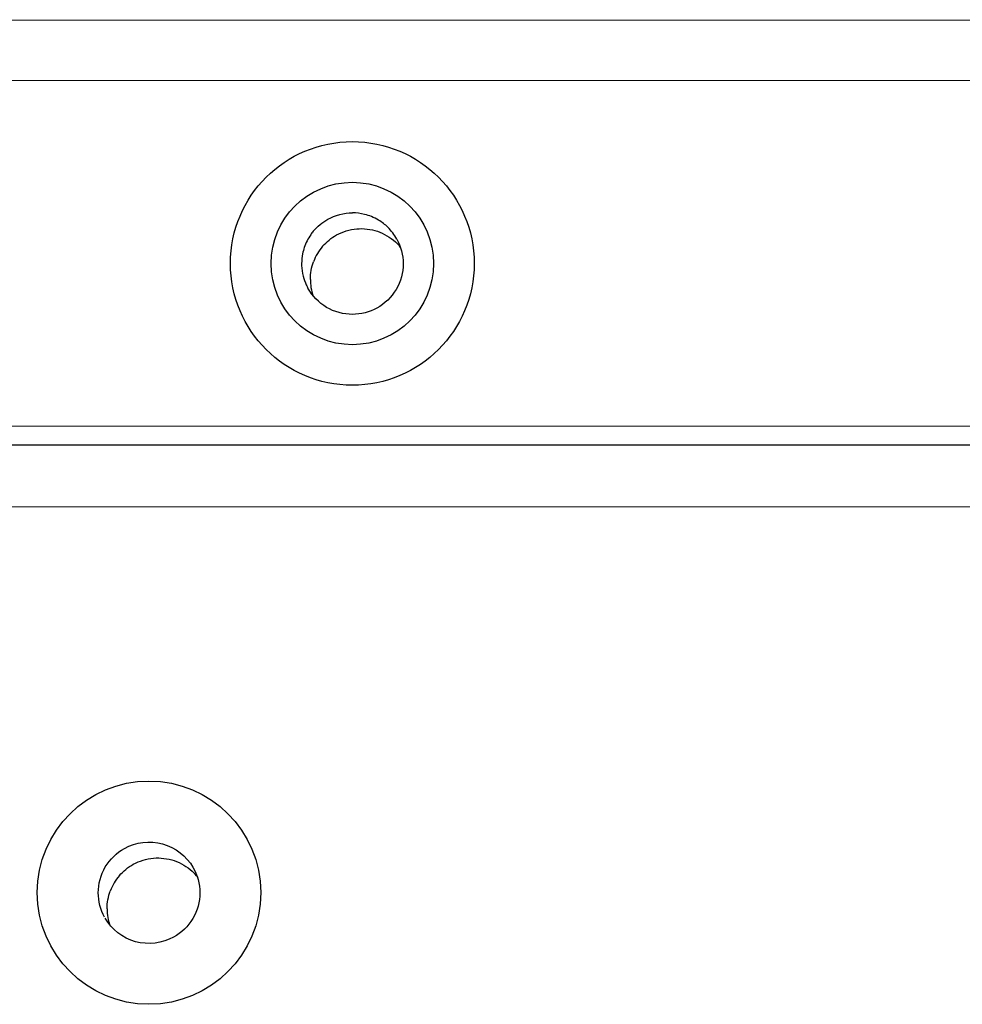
# Model space of a CAD drawing. Header units: inches. Extents: x 0 to 17, y 0 to 11.
# Tile 44 of 47: x 11.932 to 12.388, y 3.986 to 4.463. Entities that reach past the tile are written whole.
import ezdxf

# ---------------------------------------------------------------- set-up
doc = ezdxf.new("R2010")
doc.units = ezdxf.units.IN
doc.header["$LTSCALE"] = 0.935
doc.header["$MEASUREMENT"] = 0
doc.layers.get('0').update_dxf_attribs({"linetype": 'CONTINUOUS'})

msp = doc.modelspace()

# ---------------------------------------------------------------- linework, layer by layer
at = {"color": 7, "linetype": 'CONTINUOUS'}
for p, q in [((11.6404812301, 4.4632774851), (15.6910831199, 4.4621588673)), ((15.6910445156, 4.432719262), (11.6404426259, 4.4338378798)), ((11.6600592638, 4.2666961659), (15.6713349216, 4.2655884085)), ((11.6404102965, 4.2575214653), (15.6693128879, 4.2564088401)), ((15.6889509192, 4.2262573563), (11.6403852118, 4.2273754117))]:
    msp.add_line(p, q, dxfattribs=at)
for centre, radius in [((12.0926739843, 4.3452334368), 0.0589939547), ((12.0926928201, 4.3451952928), 0.0393293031), ((11.9942701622, 4.0404768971), 0.0540735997)]:
    msp.add_circle(centre, radius, dxfattribs=at)
for centre, radius, start, end in [((12.0926949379, 4.3449956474), 0.0247132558, 76.0690683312, 89.9158220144), ((12.092724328, 4.3450606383), 0.0246431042, 67.9763272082, 76.0990122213), ((12.0927732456, 4.3452323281), 0.0244656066, 58.940487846, 67.9317519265), ((12.0926490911, 4.345029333), 0.0247035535, 45.7380915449, 58.9367217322), ((12.0927586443, 4.3451183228), 0.0246144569, 145.2435571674, 161.3131014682), ((12.0926286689, 4.3451949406), 0.0244639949, 140.3215941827, 145.2174439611), ((12.0926027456, 4.3450378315), 0.0247298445, 28.9685250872, 45.6474508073), ((12.096983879, 4.3375383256), 0.0245195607, 39.0178214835, 47.6322478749), ((12.0927885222, 4.3451101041), 0.0246430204, 168.6970382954, 179.9379334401), ((12.0929119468, 4.3450962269), 0.0247667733, 161.3783082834, 168.7215205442), ((12.0970245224, 4.3374489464), 0.0246750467, 139.351080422, 159.5544880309), ((12.092260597, 4.3451309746), 0.0241150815, 179.9861616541, 182.0501787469), ((12.0929325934, 4.3451727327), 0.0247881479, 182.0910696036, 194.3457783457), ((12.0927101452, 4.345105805), 0.0245560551, 194.3230895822, 204.7768172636), ((12.0926227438, 4.3450846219), 0.0244678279, 204.8175516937, 208.9399781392), ((12.096843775, 4.3375154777), 0.0244824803, 180.0232120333, 189.2504226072), ((12.097279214, 4.3375770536), 0.0249221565, 189.2292222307, 199.2986597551), ((11.9986485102, 4.0326541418), 0.0246750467, 139.3510804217, 159.5544880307), ((11.9985856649, 4.0327224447), 0.0245500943, 37.7804544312, 47.6271122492), ((11.9985153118, 4.0327236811), 0.0245300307, 180.0301926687, 190.1669829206), ((11.9989104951, 4.0327834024), 0.0249295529, 190.1417630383, 198.0129506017)]:
    msp.add_arc(centre, radius, start, end, dxfattribs=at)
for points in [[(12.0808391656, 4.3666442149), (12.0844222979, 4.3686236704), (12.0886377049, 4.369710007), (12.0927312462, 4.3697088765)], [(12.0738001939, 4.3608146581), (12.075745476, 4.3631592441), (12.0781725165, 4.3651710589), (12.0808391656, 4.3666442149)], [(12.0783031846, 4.3535228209), (12.0801958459, 4.3557210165), (12.0825158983, 4.3576103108), (12.0850549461, 4.3590129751)], [(12.0850549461, 4.3590129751), (12.0880274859, 4.3606551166), (12.0914171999, 4.3616856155), (12.0948000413, 4.3619839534)], [(12.0948000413, 4.3619839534), (12.0981546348, 4.3622798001), (12.1016416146, 4.3618588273), (12.1048304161, 4.3607760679)], [(12.1048304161, 4.3607760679), (12.1080106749, 4.3596962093), (12.1110251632, 4.3579167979), (12.1135072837, 4.3556542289)], [(12.114238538, 4.3570152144), (12.1162192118, 4.3534327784), (12.1173044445, 4.3492167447), (12.1173033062, 4.3451232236)], [(12.0723612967, 4.3375055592), (12.0723621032, 4.3404057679), (12.0728945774, 4.3433494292), (12.0739038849, 4.3460683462)], [(12.1046096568, 4.3236158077), (12.1010265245, 4.3216363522), (12.0968111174, 4.3205500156), (12.0927175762, 4.3205511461)], [(11.9799271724, 4.0487280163), (11.9818198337, 4.050926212), (11.9841398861, 4.0528155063), (11.9866789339, 4.0542181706)], [(11.9866789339, 4.0542181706), (11.9896514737, 4.055860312), (11.9930411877, 4.0568908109), (11.9964240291, 4.0571891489)], [(11.9964240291, 4.0571891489), (11.9997786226, 4.0574849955), (12.0032656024, 4.0570640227), (12.0064544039, 4.0559812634)], [(12.0064544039, 4.0559812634), (12.0096346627, 4.0549014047), (12.0126491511, 4.0531219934), (12.0151312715, 4.0508594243)], [(12.0155631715, 4.0527516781), (12.0176987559, 4.0490683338), (12.0188798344, 4.0446741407), (12.0188786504, 4.0404164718)], [(11.9727855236, 4.0285379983), (11.970806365, 4.0321212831), (11.9697197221, 4.0363365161), (11.9697208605, 4.0404300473)], [(11.9739852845, 4.0327107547), (11.973986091, 4.0356109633), (11.9745185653, 4.0385546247), (11.9755278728, 4.0412735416)]]:
    msp.add_open_spline(points, degree=3, dxfattribs=at)
for points, knots in [([(12.1173033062, 4.3451232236), (12.1173021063, 4.3408085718), (12.114940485, 4.3320181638), (12.108386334, 4.3257021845), (12.1046096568, 4.3236158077)], [0, 0, 0, 0, 0.4999997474, 1, 1, 1, 1]), ([(12.0927175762, 4.3205511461), (12.0884018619, 4.3205523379), (12.0796117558, 4.3229163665), (12.0732973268, 4.329469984), (12.0712102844, 4.3332448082)], [0, 0, 0, 0, 0.5001366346, 1, 1, 1, 1]), ([(11.9824145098, 4.0619374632), (11.9878345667, 4.064931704), (12.0015810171, 4.0666989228), (12.0124572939, 4.0581085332), (12.0155631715, 4.0527516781)], [0, 0, 0, 0, 0.5000003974, 1, 1, 1, 1]), ([(11.9697208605, 4.0404300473), (11.9697220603, 4.044744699), (11.9720836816, 4.053535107), (11.9786378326, 4.0598510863), (11.9824145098, 4.0619374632)], [0, 0, 0, 0, 0.4999997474, 1, 1, 1, 1]), ([(12.0188786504, 4.0404164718), (12.0188774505, 4.03610182), (12.0165158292, 4.027311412), (12.0099616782, 4.0209954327), (12.006185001, 4.0189090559)], [0, 0, 0, 0, 0.4999997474, 1, 1, 1, 1]), ([(12.006185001, 4.0189090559), (12.0007649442, 4.0159148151), (11.9870184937, 4.0141475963), (11.9761422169, 4.0227379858), (11.9730363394, 4.028094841)], [0, 0, 0, 0, 0.5000003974, 1, 1, 1, 1])]:
    msp.add_open_spline(points, degree=3, knots=knots, dxfattribs=at)

doc.saveas('drawing.dxf')
